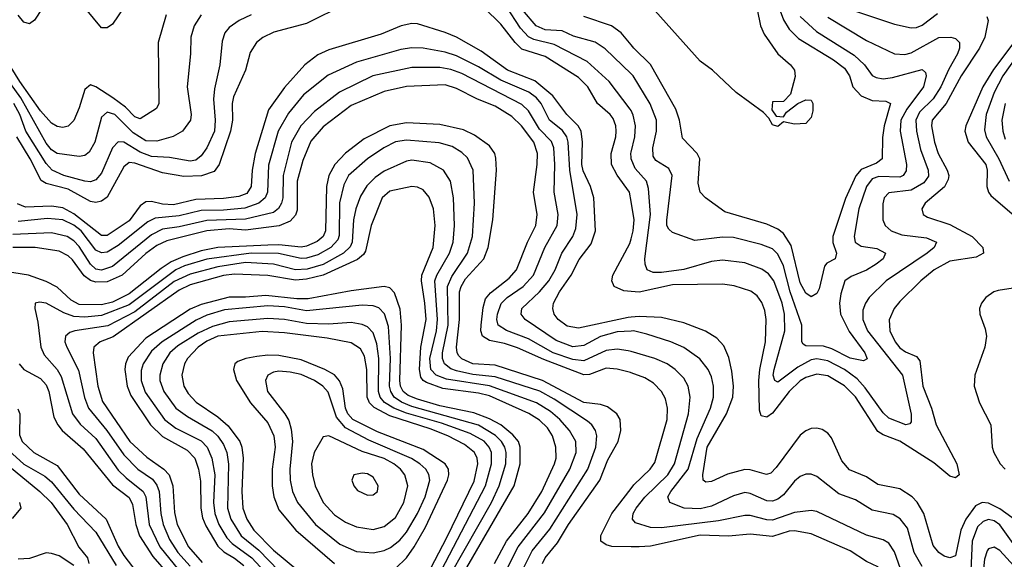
# Model space of a CAD drawing. Header units: inches. Extents: x 1308407 to 1441228, y 959628 to 1036311.
# Tile 251 of 256: x 1347795 to 1351346, y 1001145 to 1003093. Entities that reach past the tile are written whole.
import ezdxf

# ---------------------------------------------------------------- set-up
doc = ezdxf.new("R2010")
doc.units = ezdxf.units.IN
doc.header["$MEASUREMENT"] = 0
doc.layers.add('B3040', color=7, linetype='Continuous')
doc.layers.add('B3050', color=7, linetype='Continuous')

msp = doc.modelspace()

# ---------------------------------------------------------------- linework, layer by layer
at = {"layer": 'B3040', "color": 5}
for points, elevation in [([(1347903.9, 1003176.1), (1347848.6, 1003091.4), (1347830, 1003077.7), (1347810, 1003083.5), (1347790, 1003108.9)], 2880), ([(1348970, 1003148.4), (1348830, 1003079.4), (1348712, 1003048), (1348672.1, 1003027.9), (1348649.7, 1003010.3), (1348625.8, 1002974.2), (1348609.6, 1002910), (1348566.4, 1002813.6), (1348561.3, 1002790), (1348562, 1002730), (1348555.7, 1002690), (1348515, 1002570), (1348495.9, 1002544.1), (1348451.3, 1002528.7), (1348386.9, 1002526.9), (1348310, 1002539.6), (1348210, 1002574.5), (1348190, 1002576.7), (1348170, 1002561.4), (1348110, 1002451.9), (1348090, 1002437.5), (1348070, 1002432.3), (1348050, 1002436.5), (1347970, 1002481.1), (1347890, 1002501.7), (1347871.9, 1002511.9), (1347832.3, 1002590), (1347784.2, 1002670)], 2980), ([(1348170, 1003136.8), (1348130, 1003076.2), (1348110, 1003063.1), (1348090, 1003062.7), (1348010, 1003161)], 2880), ([(1350000, 1002436.8), (1349994.5, 1002470), (1349950, 1002530.9), (1349929.6, 1002570), (1349928.7, 1002610), (1349945.7, 1002670), (1349947, 1002690), (1349945.1, 1002710), (1349935.6, 1002735.6), (1349925.1, 1002750), (1349878.7, 1002790), (1349843.9, 1002850), (1349810, 1002884), (1349690, 1002959.5), (1349606.6, 1002986.6), (1349582.1, 1003010), (1349530, 1003076.7), (1349470, 1003135.3)], 2980), ([(1350000, 1002764.3), (1349997.4, 1002770), (1349921.5, 1002870), (1349841.3, 1002941.3), (1349722.5, 1003002.6), (1349650, 1003021), (1349630, 1003031.1), (1349601.5, 1003061.5), (1349550, 1003141.8)], 2960), ([(1350000, 1002897.3), (1349907.1, 1002987.1), (1349871.3, 1003011.3), (1349792.6, 1003032.6), (1349752, 1003052), (1349690, 1003055.5), (1349658.1, 1003070), (1349608.4, 1003128.4)], 2940), ([(1348323.8, 1003110), (1348295, 1003010), (1348297, 1002790), (1348288.4, 1002771.6), (1348230, 1002734.4), (1348210, 1002742), (1348176.3, 1002776.3), (1348130.7, 1002810.7), (1348070, 1002850.3), (1348050, 1002857), (1348030, 1002840.5), (1348010, 1002774), (1347990, 1002728.8), (1347970, 1002708.5), (1347950, 1002703.8), (1347930, 1002707), (1347910, 1002719.6), (1347870, 1002763.5), (1347795.2, 1002870), (1347710, 1003005.5)], 2920), ([(1348450, 1003110.6), (1348424.4, 1003070), (1348412.8, 1003030), (1348411.3, 1002970), (1348398.8, 1002850), (1348413.1, 1002750), (1348410.9, 1002730), (1348382.6, 1002690), (1348348.8, 1002671.2), (1348290, 1002653.7), (1348250, 1002655.2), (1348203.9, 1002683.9), (1348137.6, 1002750), (1348110, 1002758.6), (1348090, 1002740.4), (1348066.4, 1002650), (1348045.6, 1002614.4), (1348030, 1002603), (1348010, 1002599), (1347930, 1002609.9), (1347910, 1002623), (1347890, 1002646.4), (1347799.3, 1002810), (1347730, 1002905.6)], 2940), ([(1348630.4, 1003109.6), (1348586.2, 1003090), (1348550, 1003064.6), (1348535.2, 1003044.8), (1348524.8, 1003015.2), (1348517.4, 1002930), (1348497.1, 1002842.9), (1348493.8, 1002806.2), (1348500.2, 1002730), (1348497.2, 1002690), (1348470, 1002629.8), (1348450, 1002601.8), (1348430, 1002585.9), (1348410, 1002582), (1348335.2, 1002595.2), (1348270, 1002599.1), (1348230, 1002614), (1348170, 1002650.2), (1348150, 1002652), (1348130.1, 1002629.9), (1348090, 1002538.5), (1348070, 1002514.2), (1348050, 1002507.8), (1348030, 1002509.2), (1347953.8, 1002530), (1347912.5, 1002550), (1347890, 1002573.2), (1347816.6, 1002690), (1347795.6, 1002750), (1347773.7, 1002790)], 2960), ([(1350000, 1003002.1), (1349964.9, 1003044.9), (1349930, 1003070.8), (1349830, 1003104.1)], 2920), ([(1350000, 1002018.4), (1349990, 1002017.5), (1349810, 1001978.7), (1349770, 1001986.9), (1349737.8, 1002010), (1349723.2, 1002030), (1349718, 1002050), (1349720.8, 1002070), (1349742.2, 1002110), (1349783.7, 1002170), (1349813.1, 1002226.9), (1349856.3, 1002283.7), (1349872.5, 1002330), (1349865.5, 1002450), (1349853.7, 1002490), (1349827.3, 1002547.3), (1349822.8, 1002570), (1349825.5, 1002650), (1349820.7, 1002690), (1349809.6, 1002710), (1349768.4, 1002750), (1349718.2, 1002818.2), (1349652.5, 1002872.5), (1349554.9, 1002910), (1349459, 1002979), (1349370, 1003029.9), (1349330, 1003046.7), (1349230, 1003077.3), (1349210, 1003078.7), (1349170.5, 1003070.5), (1349099.2, 1003040.8), (1348910, 1002983.4), (1348870, 1002966.3), (1348823.1, 1002930), (1348750, 1002847.9), (1348692.7, 1002767.3), (1348644.2, 1002610), (1348633.3, 1002550), (1348629.7, 1002490), (1348614.2, 1002465.8), (1348585.9, 1002454.1), (1348530, 1002447.2), (1348430, 1002444.2), (1348350, 1002424.6), (1348310, 1002426.9), (1348270, 1002436.8), (1348250, 1002435.7), (1348230, 1002420.2), (1348190, 1002367), (1348110, 1002313.7), (1348090, 1002313.6), (1347990, 1002392.1), (1347950, 1002413.1), (1347910, 1002419.4), (1347816.4, 1002416.4), (1347787.6, 1002427.6)], 3020), ([(1350000, 1001968.5), (1349950, 1001965.5), (1349890, 1001949.4), (1349830, 1001916.5), (1349790, 1001912), (1349730, 1001935), (1349618.6, 1002010), (1349603.6, 1002030), (1349606.7, 1002050), (1349670.2, 1002109.8), (1349703.4, 1002150), (1349726.3, 1002190), (1349750.3, 1002250), (1349790.7, 1002310), (1349801.2, 1002338.8), (1349805.9, 1002390), (1349779.8, 1002550), (1349773.8, 1002650), (1349769, 1002670), (1349753.2, 1002693.2), (1349706.5, 1002730), (1349675.6, 1002790), (1349658.7, 1002810), (1349631.3, 1002831.3), (1349530, 1002874.7), (1349450, 1002921.9), (1349370, 1002962.1), (1349330, 1002976), (1349250, 1002989.6), (1349210, 1002991.1), (1349170, 1002985.5), (1349010, 1002939.4), (1348907.4, 1002892.6), (1348818.3, 1002821.7), (1348764.5, 1002755.5), (1348727, 1002690), (1348692.8, 1002567.2), (1348689.1, 1002470), (1348680.8, 1002450), (1348657.9, 1002430), (1348607.6, 1002412.4), (1348530, 1002405.2), (1348450, 1002404.3), (1348370, 1002384.7), (1348283.3, 1002376.7), (1348257.2, 1002362.8), (1348150, 1002277.2), (1348110, 1002253.8), (1348090, 1002250.6), (1348070, 1002260.5), (1348016.3, 1002330), (1347990, 1002350.4), (1347950, 1002370.8), (1347895.3, 1002375.3), (1347790, 1002364.6)], 3040), ([(1350000, 1001894.7), (1349990, 1001897.5), (1349950, 1001902.9), (1349910, 1001899), (1349830, 1001861.8), (1349790, 1001865.9), (1349719.7, 1001890), (1349630, 1001941), (1349550.4, 1001970.4), (1349520.4, 1001990), (1349516.1, 1002010), (1349518.1, 1002030), (1349532.1, 1002067.9), (1349553.7, 1002090), (1349611.2, 1002130), (1349648.1, 1002170), (1349688.9, 1002270), (1349733.9, 1002350), (1349737.8, 1002390), (1349722.4, 1002470), (1349724.8, 1002570), (1349721.4, 1002630), (1349713.3, 1002653.3), (1349670, 1002697.7), (1349630, 1002763.1), (1349606.1, 1002786.1), (1349390, 1002898.1), (1349350, 1002912.7), (1349310, 1002919.6), (1349210, 1002920.4), (1349069.2, 1002890), (1348949.1, 1002830.9), (1348858.6, 1002761.4), (1348808.9, 1002710), (1348775.4, 1002650), (1348744.9, 1002530), (1348743.8, 1002450), (1348739.5, 1002430), (1348728.9, 1002411.1), (1348710, 1002396.8), (1348610, 1002372.2), (1348470, 1002367.7), (1348370, 1002344.6), (1348310, 1002336.4), (1348270, 1002316.1), (1348130, 1002201.6), (1348090, 1002188.1), (1348070, 1002192.4), (1348050.9, 1002210), (1348010, 1002273.7), (1347990, 1002294.9), (1347966.1, 1002310), (1347910, 1002322.7), (1347770, 1002316.8)], 3060), ([(1350000, 1001818.1), (1349998.6, 1001818.6), (1349950, 1001831.3), (1349910, 1001834.6), (1349850, 1001811.6), (1349830, 1001811.2), (1349685.7, 1001865.7), (1349590, 1001907.9), (1349543.3, 1001923.3), (1349490, 1001934.1), (1349464.5, 1001950), (1349458.7, 1001970), (1349459.3, 1001990), (1349466.8, 1002053.2), (1349475.4, 1002084.6), (1349493, 1002107), (1349560.9, 1002159.1), (1349587.1, 1002190), (1349626.3, 1002290), (1349656.9, 1002350), (1349661.7, 1002390), (1349648, 1002470), (1349661.7, 1002570), (1349662.6, 1002610), (1349649.9, 1002650), (1349605.3, 1002710), (1349570, 1002742.8), (1349510, 1002780.4), (1349446, 1002806), (1349370, 1002844.6), (1349330, 1002857), (1349190, 1002851.9), (1349110, 1002833.3), (1348990, 1002783.3), (1348890, 1002705.5), (1348845.4, 1002654.6), (1348815.8, 1002584.2), (1348795.9, 1002510), (1348795.5, 1002404.5), (1348790, 1002386.8), (1348770, 1002364.9), (1348731.2, 1002348.8), (1348610, 1002333), (1348550, 1002337.3), (1348470, 1002330.7), (1348325.5, 1002294.5), (1348290, 1002277.5), (1348250, 1002248.4), (1348164.9, 1002170), (1348110, 1002146.8), (1348070, 1002145.1), (1348050, 1002151), (1348028.1, 1002168.1), (1347985.8, 1002225.8), (1347970, 1002239.7), (1347937, 1002257), (1347850.2, 1002270.2), (1347770, 1002270)], 3080), ([(1349680.6, 1001130), (1349690.3, 1001150), (1349735.1, 1001204.9), (1349774.9, 1001270), (1349888, 1001430), (1349916.3, 1001503.7), (1349953.3, 1001570), (1349963.1, 1001610), (1349960.4, 1001650), (1349949.1, 1001670), (1349914.8, 1001694.8), (1349890, 1001703.5), (1349830, 1001711), (1349680.9, 1001790), (1349510, 1001845.5), (1349429.9, 1001850), (1349390, 1001867.9), (1349379.4, 1001879.4), (1349373.1, 1001890), (1349370.2, 1001910.2), (1349381.8, 1002010), (1349381.1, 1002110), (1349386.8, 1002130), (1349402.8, 1002157.2), (1349468.8, 1002230), (1349484.8, 1002270), (1349501.3, 1002370), (1349514.8, 1002550), (1349513, 1002593), (1349508.9, 1002610), (1349490, 1002637.1), (1349435.3, 1002675.3), (1349395.4, 1002695.3), (1349310, 1002714.8), (1349190, 1002720.7), (1349130, 1002709.6), (1349037.8, 1002662.2), (1348970, 1002610.8), (1348931.2, 1002570), (1348910.4, 1002530), (1348901.7, 1002490), (1348897.7, 1002330), (1348889.3, 1002310), (1348867.6, 1002292.4), (1348830, 1002275.7), (1348810, 1002271.9), (1348730, 1002279.5), (1348690, 1002278.5), (1348510, 1002270), (1348450, 1002258.1), (1348383.2, 1002236.8), (1348341.7, 1002218.3), (1348305.1, 1002194.9), (1348190, 1002103.4), (1348130, 1002073.6), (1348090, 1002063.4), (1348010, 1002064.2), (1347980.3, 1002080.3), (1347930, 1002127), (1347890, 1002148), (1347826.2, 1002170), (1347743.3, 1002183.3)], 3120), ([(1349611.5, 1001110), (1349644, 1001176), (1349706.9, 1001253.1), (1349844.7, 1001470), (1349872.9, 1001550), (1349876.9, 1001590), (1349872.2, 1001610), (1349858.5, 1001630), (1349842.9, 1001642.9), (1349723.4, 1001723.4), (1349671.5, 1001751.5), (1349510, 1001803.8), (1349430, 1001811.6), (1349370, 1001824.6), (1349350, 1001832.3), (1349327.3, 1001850), (1349320.2, 1001870), (1349320.5, 1001890), (1349340.4, 1001990), (1349338.3, 1002130), (1349354.2, 1002165.8), (1349410.6, 1002250), (1349428.6, 1002310), (1349435.4, 1002430), (1349430.8, 1002550), (1349410, 1002593.7), (1349390, 1002613.5), (1349355.4, 1002635.4), (1349307.7, 1002647.7), (1349190, 1002658.1), (1349150, 1002651.4), (1349108, 1002630), (1349050, 1002590.7), (1348981, 1002530), (1348963.8, 1002496.2), (1348948.5, 1002431.5), (1348946.9, 1002313.1), (1348942.2, 1002297.8), (1348917.6, 1002270), (1348870, 1002243.8), (1348830, 1002231.5), (1348810, 1002231.2), (1348728.9, 1002248.9), (1348630, 1002250), (1348470, 1002228.1), (1348390, 1002204.3), (1348357.7, 1002190), (1348190, 1002063.9), (1348090, 1002024.3), (1348030, 1002018.3), (1347990, 1002021.1), (1347954.3, 1002034.3), (1347890, 1002069.1), (1347866.4, 1002073.6), (1347850.3, 1002069.7), (1347849.3, 1002050.7), (1347860.5, 1002000.5), (1347871.5, 1001910), (1347883, 1001883), (1347929.8, 1001829.8), (1347945.1, 1001805.1), (1347985.2, 1001670), (1348012.6, 1001632.6), (1348070, 1001580.5), (1348150, 1001467.1), (1348178.5, 1001438.5), (1348240.7, 1001390), (1348249.8, 1001369.8), (1348262.1, 1001270), (1348300.3, 1001190), (1348367.2, 1001107.2)], 3140), ([(1350000, 1002594.8), (1349999, 1002610), (1350000, 1002614.2)], 2960), ([(1349550, 1001104.2), (1349592.5, 1001190), (1349687.6, 1001312.4), (1349779.3, 1001470), (1349801.8, 1001530), (1349800.7, 1001570), (1349778.5, 1001610), (1349743.4, 1001650), (1349710, 1001678.5), (1349658.9, 1001710), (1349490, 1001770.9), (1349334.7, 1001794.7), (1349296.9, 1001810), (1349277.5, 1001830), (1349274.7, 1001870), (1349297.8, 1001970), (1349301.9, 1002010), (1349292.7, 1002150), (1349299.5, 1002170), (1349345.7, 1002250), (1349358.3, 1002290), (1349363.3, 1002350), (1349359.5, 1002450), (1349349.4, 1002510), (1349323.9, 1002550), (1349276, 1002576), (1349210, 1002585.7), (1349190, 1002581.9), (1349110, 1002545.7), (1349077.5, 1002522.5), (1349047.4, 1002492.6), (1349024.6, 1002455.4), (1349007.4, 1002410), (1348998.6, 1002370), (1348994.6, 1002290), (1348987.4, 1002272.6), (1348962.6, 1002250), (1348890, 1002208.6), (1348831.6, 1002191.6), (1348790.2, 1002190.2), (1348710, 1002209.7), (1348610, 1002215.7), (1348510, 1002200.2), (1348410, 1002174.2), (1348352.5, 1002147.5), (1348210, 1002038.1), (1348112.5, 1001987.5), (1347993.4, 1001970), (1347976.4, 1001963.6), (1347960.7, 1001950), (1347958.2, 1001930), (1347964.5, 1001910), (1348007, 1001827), (1348028.9, 1001728.9), (1348043.5, 1001690), (1348109.7, 1001609.7), (1348170, 1001521.6), (1348221.3, 1001470), (1348273.6, 1001433.6), (1348290, 1001412.8), (1348297.5, 1001390), (1348303.5, 1001310), (1348312.5, 1001270), (1348335.9, 1001215.9), (1348364.9, 1001170), (1348410, 1001120.1)], 3160), ([(1349507.7, 1001130), (1349551.2, 1001210), (1349629.4, 1001310), (1349678.6, 1001390), (1349723.6, 1001490), (1349729.6, 1001510), (1349728.9, 1001550), (1349716.8, 1001590), (1349699.3, 1001619.3), (1349670, 1001647.6), (1349631.7, 1001671.7), (1349490, 1001735.2), (1349450, 1001744.7), (1349321.7, 1001761.7), (1349262.7, 1001782.7), (1349250.1, 1001790.1), (1349242.4, 1001802.4), (1349237.1, 1001830), (1349242.3, 1001910), (1349261.1, 1002010), (1349256.8, 1002070), (1349243.9, 1002150), (1349245.2, 1002170), (1349285.8, 1002270), (1349293.1, 1002350), (1349287, 1002410), (1349272.3, 1002452.3), (1349250, 1002478.7), (1349230, 1002488.6), (1349210, 1002490.4), (1349130, 1002473.4), (1349102.1, 1002450), (1349062.9, 1002350), (1349042.8, 1002257.2), (1349035.2, 1002244.8), (1349013.2, 1002226.8), (1348890, 1002170.7), (1348830, 1002155.5), (1348790, 1002152.6), (1348690, 1002169.4), (1348570, 1002174.2), (1348530, 1002169.4), (1348410, 1002135.4), (1348370, 1002116.6), (1348132.7, 1001947.3), (1348084.7, 1001930), (1348062.4, 1001910), (1348060.1, 1001890), (1348076.7, 1001770), (1348093.9, 1001713.9), (1348192.3, 1001570), (1348253.1, 1001513.1), (1348315.4, 1001470), (1348334.6, 1001450), (1348347.2, 1001410), (1348353.7, 1001313.7), (1348362.5, 1001270), (1348403.7, 1001190), (1348453.6, 1001133.6)], 3180), ([(1350000, 1002111.4), (1349973.7, 1002113.7), (1349939.4, 1002130), (1349931.1, 1002150), (1349934.4, 1002170), (1349995.3, 1002284.7), (1350000, 1002302.2)], 2980), ([(1349381.7, 1001070), (1349579.1, 1001410), (1349600.4, 1001490), (1349600.5, 1001550), (1349593.6, 1001570), (1349574.2, 1001594.2), (1349530, 1001629.9), (1349490, 1001652.1), (1349433.4, 1001673.4), (1349310, 1001699.1), (1349230, 1001723.1), (1349196.5, 1001736.5), (1349178.6, 1001750), (1349168, 1001770), (1349165.9, 1001790), (1349172.5, 1001990), (1349167.4, 1002047.4), (1349146.9, 1002106.9), (1349130, 1002124.3), (1349109.9, 1002129.9), (1348990, 1002114.5), (1348835.3, 1002084.7), (1348795.1, 1002084.9), (1348682.9, 1002097.1), (1348610, 1002090.8), (1348550, 1002091.5), (1348450, 1002064), (1348410, 1002047.9), (1348250, 1001943.1), (1348186.1, 1001873.9), (1348176.6, 1001850), (1348174.6, 1001830), (1348182.9, 1001770), (1348195.9, 1001735.9), (1348266.7, 1001630), (1348310, 1001588.3), (1348398.9, 1001538.9), (1348427, 1001510), (1348439.9, 1001470), (1348446.6, 1001426.6), (1348448.2, 1001330), (1348454.3, 1001294.3), (1348466, 1001266), (1348510, 1001191.9), (1348531.8, 1001171.8), (1348570, 1001149.3), (1348602.9, 1001122.9)], 3220), ([(1349348.7, 1001090), (1349496.6, 1001350), (1349524.8, 1001410), (1349547.9, 1001490), (1349549.4, 1001530), (1349544.6, 1001550), (1349533, 1001570), (1349511.7, 1001591.7), (1349450, 1001629.1), (1349210, 1001697), (1349172.2, 1001712.2), (1349145.5, 1001730), (1349133.2, 1001750), (1349129.2, 1001770), (1349131.9, 1001870), (1349125.5, 1001985.5), (1349111.1, 1002031.1), (1349090, 1002052.6), (1349070, 1002059.5), (1349030, 1002061.7), (1348830, 1002042), (1348750, 1002056.2), (1348690, 1002059.6), (1348534.2, 1002045.8), (1348470, 1002025.8), (1348431.8, 1002008.2), (1348309.2, 1001930), (1348270, 1001895.8), (1348240.2, 1001850), (1348233.2, 1001826.8), (1348233.1, 1001790), (1348247.9, 1001747.9), (1348317.4, 1001650), (1348358.6, 1001618.6), (1348450, 1001572), (1348471.1, 1001550), (1348488, 1001510), (1348498.6, 1001450), (1348493.6, 1001350), (1348498.4, 1001310), (1348513.6, 1001270), (1348542, 1001222), (1348561.4, 1001201.4), (1348632.8, 1001150), (1348708.6, 1001068.6)], 3240), ([(1349288, 1001050), (1349475.3, 1001410), (1349497.2, 1001490), (1349496.2, 1001530), (1349487.8, 1001550), (1349470, 1001570.8), (1349419.4, 1001599.4), (1349315.9, 1001635.9), (1349190, 1001672.8), (1349144.2, 1001690), (1349110.4, 1001710.4), (1349095.1, 1001730), (1349089.3, 1001750), (1349090.2, 1001870), (1349082.7, 1001922.7), (1349070, 1001962.4), (1349050, 1001983.4), (1349030, 1001992.5), (1348990, 1001999.4), (1348910, 1001993.7), (1348830, 1001995.8), (1348750, 1002011), (1348690, 1002014.1), (1348550, 1002002.6), (1348490, 1001985.4), (1348439, 1001961), (1348364.8, 1001915.2), (1348336.5, 1001890), (1348311.3, 1001850), (1348300.5, 1001810), (1348300.3, 1001790), (1348314.9, 1001750), (1348358.3, 1001690), (1348399.8, 1001659.8), (1348488.9, 1001608.9), (1348509.8, 1001589.8), (1348530, 1001559.8), (1348542.2, 1001530), (1348548.5, 1001488.5), (1348544.3, 1001330), (1348556.1, 1001290), (1348594.1, 1001230), (1348657.9, 1001177.9), (1348800.1, 1001030)], 3260), ([(1349190, 1000945), (1349336.2, 1001223.8), (1349433.7, 1001426.3), (1349447.1, 1001490), (1349444.9, 1001510), (1349435.5, 1001530), (1349399.4, 1001559.4), (1349338.7, 1001590), (1349276, 1001616), (1349130, 1001662.2), (1349073.3, 1001693.3), (1349056.8, 1001710), (1349047.8, 1001730), (1349047, 1001830), (1349038.6, 1001878.6), (1349024.1, 1001904.1), (1348990, 1001926.5), (1348903.5, 1001943.5), (1348750, 1001962.1), (1348670, 1001966.8), (1348510, 1001950.6), (1348470, 1001932.8), (1348438.4, 1001910), (1348400.3, 1001870), (1348389.3, 1001850), (1348380.1, 1001810), (1348387.1, 1001770), (1348402.9, 1001742.9), (1348431.9, 1001711.9), (1348510, 1001659.2), (1348547.2, 1001627.2), (1348589.1, 1001570), (1348596.3, 1001550), (1348601.5, 1001510), (1348595.7, 1001390), (1348599.6, 1001330), (1348613.7, 1001290), (1348639, 1001250), (1348710, 1001178.1), (1348801.7, 1001101.7)], 3280), ([(1347793.5, 1001850), (1347810.2, 1001830), (1347870, 1001797.8), (1347890, 1001774.7), (1347900.5, 1001750), (1347918.5, 1001658.5), (1347932.2, 1001630), (1347947.8, 1001610), (1348024.1, 1001544.1), (1348130, 1001414.1), (1348190, 1001367.5), (1348202.3, 1001342.3), (1348214, 1001270), (1348227.1, 1001230), (1348274.8, 1001154.8), (1348331.9, 1001090)], 3120), ([(1349150, 1001111.9), (1349190, 1001150.1), (1349218.3, 1001190), (1349258.7, 1001261.3), (1349337.5, 1001430), (1349343, 1001450), (1349341.8, 1001470), (1349330, 1001489.9), (1349250, 1001541.3), (1349085, 1001605), (1348996.4, 1001650), (1348978.6, 1001670), (1348970, 1001690), (1348960, 1001760), (1348949.1, 1001789.1), (1348930.2, 1001810.2), (1348896.1, 1001830), (1348810, 1001865), (1348730, 1001880.3), (1348690, 1001881.9), (1348650, 1001877.4), (1348610.1, 1001869.9), (1348581.6, 1001858.4), (1348570.9, 1001850), (1348565.7, 1001830), (1348576.6, 1001790), (1348626.9, 1001710), (1348690, 1001637.5), (1348711.3, 1001590), (1348715.9, 1001550), (1348705.3, 1001470), (1348705.3, 1001410), (1348711.1, 1001370), (1348730, 1001323.5), (1348791, 1001250), (1348930, 1001129.3)], 3320), ([(1347787.8, 1001687.8), (1347795.8, 1001670), (1347794.7, 1001594.7), (1347803.4, 1001570), (1347846, 1001530), (1347930, 1001483.7), (1348010, 1001380.1), (1348107.2, 1001290), (1348150, 1001192.5), (1348170, 1001158.2), (1348230, 1001081.7)], 3080), ([(1347696.2, 1001530), (1347867.5, 1001390), (1347908, 1001350), (1347965.8, 1001270), (1348008.4, 1001188.4), (1348039.7, 1001150), (1348044.9, 1001130)], 3040), ([(1347742.6, 1001550), (1347810, 1001488.1), (1347885.5, 1001445.5), (1347910, 1001424.8), (1347990, 1001325.9), (1348070, 1001243.3), (1348142.5, 1001122.5)], 3060), ([(1350000, 1001189.8), (1349930.8, 1001190.8), (1349910, 1001197), (1349890.8, 1001210), (1349890.7, 1001230.7), (1349930.3, 1001310), (1350000, 1001400.8)], 3080), ([(1347794.5, 1001350), (1347798.5, 1001330), (1347767.4, 1001292.6)], 3020), ([(1347990, 1001121.9), (1347937.5, 1001157.5), (1347910, 1001166.1), (1347890, 1001168.1), (1347830, 1001148.1), (1347790, 1001145.2)], 3040)]:
    msp.add_lwpolyline(points, dxfattribs=dict(at, elevation=elevation))
for points, elevation in [([(1348730, 1001823.5), (1348710, 1001820.2), (1348690.2, 1001810), (1348681.1, 1001790), (1348689.1, 1001750), (1348751.6, 1001670), (1348765.4, 1001645.4), (1348774.6, 1001614.6), (1348778.4, 1001570), (1348769.7, 1001470), (1348770.5, 1001430), (1348778.5, 1001390), (1348796.8, 1001350), (1348861.9, 1001270), (1348950, 1001199.5), (1349010, 1001173.2), (1349070, 1001168), (1349110, 1001176.5), (1349133, 1001187), (1349166.5, 1001213.5), (1349190, 1001243.1), (1349229.3, 1001310), (1349257.3, 1001370), (1349274.2, 1001430), (1349271.3, 1001451.3), (1349259.7, 1001470), (1349238.5, 1001490), (1349208.6, 1001508.6), (1349054.6, 1001574.6), (1348970, 1001619.4), (1348937.9, 1001657.9), (1348908.1, 1001748.1), (1348887.9, 1001770), (1348858.8, 1001790), (1348810, 1001812.5), (1348770, 1001820.9)], 3340), ([(1348910, 1001590.6), (1348890, 1001587.3), (1348857.4, 1001530), (1348847.8, 1001490), (1348851.1, 1001450), (1348860.6, 1001410), (1348890.1, 1001350), (1348930, 1001305.2), (1348970, 1001279.3), (1349010, 1001261.6), (1349070, 1001253), (1349110, 1001263.1), (1349150, 1001295.6), (1349180.5, 1001350), (1349195.2, 1001410), (1349183.9, 1001450), (1349169, 1001470), (1349144.9, 1001490), (1349110, 1001508.8), (1349030, 1001533.6)], 3360), ([(1349030, 1001456.2), (1349000.5, 1001450), (1348993.4, 1001430), (1349000.3, 1001410), (1349013.1, 1001393.1), (1349050, 1001375.8), (1349070, 1001377.8), (1349085.1, 1001390), (1349087.4, 1001410), (1349070, 1001440.9), (1349050, 1001453.3)], 3380)]:
    msp.add_lwpolyline(points, close=True, dxfattribs=dict(at, elevation=elevation))
at = {"layer": 'B3050', "color": 5}
for points, elevation in [([(1350523.9, 1003163.9), (1350550, 1003092.1), (1350570, 1003058.5), (1350604.5, 1003024.5), (1350730, 1002948.3), (1350770, 1002918.2), (1350788, 1002890), (1350800.3, 1002850), (1350830, 1002818.1), (1350870, 1002801.5), (1350918.8, 1002798.8), (1350936, 1002790), (1350912.8, 1002710), (1350907.3, 1002667.3), (1350906.4, 1002590), (1350885.8, 1002574.2), (1350830, 1002552.1), (1350810.8, 1002529.2), (1350773.3, 1002446.7), (1350727.7, 1002310), (1350728.1, 1002288.1), (1350741.3, 1002250), (1350735.9, 1002230), (1350706.2, 1002213.8), (1350697.4, 1002202.6), (1350678.4, 1002121.6), (1350670, 1002104), (1350650, 1002092.6), (1350630, 1002105), (1350610, 1002142.9), (1350577.2, 1002277.2), (1350550, 1002321), (1350530, 1002336.3), (1350490, 1002354), (1350339, 1002399), (1350268.5, 1002450), (1350250, 1002469.7), (1350242.7, 1002502.7), (1350247.7, 1002590), (1350238.1, 1002610), (1350185.5, 1002665.5), (1350174.6, 1002730), (1350162.1, 1002770), (1350070, 1002931), (1350010, 1002989.9), (1350000, 1003002.1)], 2920), ([(1350455.5, 1003130), (1350466.8, 1003070), (1350480.4, 1003040.4), (1350529.1, 1002969.1), (1350575.3, 1002930), (1350590.1, 1002910), (1350592.2, 1002887.8), (1350575.6, 1002824.4), (1350550, 1002797.2), (1350510, 1002796), (1350507.7, 1002767.7), (1350524.1, 1002744.1), (1350550, 1002742), (1350560.9, 1002759.1), (1350601.2, 1002790), (1350630, 1002803.2), (1350650, 1002802.3), (1350655.8, 1002790), (1350656.1, 1002763.9), (1350650, 1002739), (1350630, 1002718), (1350590, 1002715.1), (1350550, 1002724), (1350530, 1002706.6), (1350510, 1002712.7), (1350497.2, 1002737.2), (1350477.8, 1002757.8), (1350378.7, 1002830), (1350293.5, 1002910), (1350250, 1002943.1), (1350085.9, 1003125.9)], 2880), ([(1350610, 1003104.5), (1350668.5, 1003050), (1350805.1, 1002965.1), (1350841.7, 1002930), (1350870, 1002891.6), (1350884.1, 1002884.1), (1350910, 1002879.7), (1350943.5, 1002883.5), (1351050, 1002912.5), (1351061.7, 1002901.7), (1351065, 1002890), (1351055.4, 1002850), (1350994.4, 1002770), (1350973, 1002730), (1350970.9, 1002690), (1350993.1, 1002570), (1350992.9, 1002547.1), (1350981.5, 1002530), (1350970, 1002524.5), (1350893.6, 1002526.4), (1350870, 1002517.9), (1350849.2, 1002490), (1350822.3, 1002410), (1350804.5, 1002310), (1350809.1, 1002290), (1350830, 1002275.6), (1350886.3, 1002266.3), (1350917.8, 1002250), (1350909.4, 1002230), (1350884.5, 1002210), (1350850, 1002188.4), (1350794.3, 1002165.7), (1350771.6, 1002150), (1350756.9, 1002103.2), (1350751.9, 1002070), (1350755.6, 1002030), (1350787.1, 1001967.1), (1350843.9, 1001890), (1350851.4, 1001868.6), (1350838.7, 1001861.3), (1350790, 1001871.3), (1350724.4, 1001904.4), (1350694.2, 1001914.2), (1350630, 1001914.9), (1350621.4, 1001921.4), (1350616.7, 1001930), (1350616, 1001990), (1350574.4, 1002110), (1350550, 1002204.2), (1350530, 1002246.6), (1350510, 1002265.4), (1350470, 1002281.5), (1350370, 1002306.1), (1350330, 1002308), (1350230, 1002296), (1350150, 1002324.6), (1350136.1, 1002336.1), (1350129.5, 1002349.5), (1350129.5, 1002369.5), (1350148.8, 1002530), (1350135.9, 1002555.9), (1350090, 1002584.6), (1350080, 1002600), (1350078.4, 1002630), (1350091.5, 1002690), (1350091.9, 1002730), (1350069.4, 1002789.4), (1350007.5, 1002890), (1350000, 1002897.3)], 2940), ([(1351283.7, 1003103.7), (1351288.8, 1003090), (1351276.6, 1003030), (1351257.3, 1002990), (1351190.9, 1002890), (1351136.3, 1002790), (1351086.5, 1002730), (1351083.9, 1002710), (1351094.7, 1002650), (1351107.6, 1002610), (1351140.6, 1002550), (1351145.9, 1002530), (1351144.3, 1002515.7), (1351131.2, 1002488.8), (1351061.6, 1002430), (1351049.4, 1002410), (1351054.4, 1002390), (1351070, 1002379.4), (1351150, 1002353.7), (1351230, 1002310.1), (1351269.5, 1002270), (1351271.6, 1002250), (1351244.7, 1002235.3), (1351150, 1002220.6), (1351093.9, 1002190), (1351045.5, 1002150), (1350970, 1002075.2), (1350949.5, 1002050), (1350930.6, 1002009.4), (1350933.6, 1001970), (1350953, 1001930), (1350970, 1001908.2), (1350990, 1001893.6), (1351030, 1001876.3), (1351041.5, 1001861.5), (1351052.9, 1001770), (1351084, 1001690), (1351101.2, 1001630), (1351174.7, 1001490), (1351184.2, 1001450), (1351170, 1001439.1), (1351150, 1001445.4), (1351092.7, 1001492.7), (1350970, 1001571.1), (1350910, 1001593.7), (1350890, 1001606.5), (1350810, 1001731.5), (1350770, 1001771.6), (1350710, 1001807.4), (1350670, 1001812.7), (1350630, 1001800.8), (1350610, 1001789), (1350570.3, 1001750), (1350510, 1001671.9), (1350490, 1001658.5), (1350470, 1001662.5), (1350463.6, 1001683.6), (1350460.9, 1001790), (1350464.6, 1001830), (1350485.4, 1001930), (1350487.5, 1002010), (1350482.7, 1002042.7), (1350472.2, 1002072.2), (1350455.4, 1002095.4), (1350432.6, 1002112.6), (1350372.5, 1002132.5), (1350330, 1002138), (1350150, 1002136.1), (1350030, 1002108.7), (1350000, 1002111.4)], 2980), ([(1350710, 1003102.3), (1350850, 1003017.8), (1350950, 1002969.2), (1350987.5, 1002967.5), (1351010, 1002972.8), (1351110, 1003028.8), (1351153, 1003030), (1351170, 1003025), (1351184.4, 1003010), (1351184.6, 1002990), (1351177.1, 1002970), (1351145.9, 1002914.1), (1351117.5, 1002850), (1351090, 1002806.5), (1351040.9, 1002759.1), (1351027.8, 1002730), (1351030, 1002690.1), (1351044.3, 1002624.3), (1351071.8, 1002550), (1351072.7, 1002527.3), (1351055.8, 1002504.2), (1351010, 1002476.9), (1350930, 1002468), (1350913.1, 1002450), (1350907.9, 1002427.9), (1350908.4, 1002370), (1350917.3, 1002350), (1350938.4, 1002330), (1350976.6, 1002316.6), (1351065.6, 1002305.6), (1351101.8, 1002290), (1351094, 1002270), (1351068.3, 1002250), (1350919.8, 1002150), (1350859.5, 1002090), (1350845.5, 1002070), (1350835.9, 1002044.1), (1350836.2, 1002010), (1350852.6, 1001970), (1350979.1, 1001810), (1351010.7, 1001669.3), (1351010, 1001641.2), (1351006.3, 1001633.7), (1350991.3, 1001630), (1350930, 1001654.5), (1350910, 1001673.1), (1350844.3, 1001764.3), (1350815.7, 1001795.7), (1350770, 1001829.4), (1350710, 1001860.9), (1350670, 1001868.7), (1350650, 1001864.3), (1350601.5, 1001838.5), (1350530, 1001784.2), (1350519.3, 1001790), (1350513.1, 1001810), (1350516.5, 1001830), (1350554.9, 1001970), (1350554.1, 1002030), (1350545.2, 1002070), (1350515.4, 1002150), (1350495.7, 1002175.7), (1350472.3, 1002192.3), (1350410, 1002215.4), (1350330, 1002224.4), (1350290, 1002219.3), (1350190, 1002191.5), (1350110, 1002179.9), (1350079.9, 1002179.9), (1350058.8, 1002190), (1350050.5, 1002210.5), (1350049.4, 1002229.4), (1350070.5, 1002390), (1350063.5, 1002483.5), (1350056.1, 1002510), (1350014.9, 1002554.9), (1350000.3, 1002590), (1350000, 1002594.8)], 2960), ([(1350810, 1003123.4), (1350950, 1003076.2), (1351010, 1003063.4), (1351030, 1003065), (1351050, 1003073), (1351104.9, 1003115.1)], 2980), ([(1351380.6, 1003010), (1351307.6, 1002912.4), (1351269.6, 1002850), (1351207.8, 1002710), (1351204.4, 1002690), (1351216.4, 1002650), (1351279.6, 1002570), (1351285.2, 1002550), (1351283, 1002490), (1351289.1, 1002470), (1351298.4, 1002458.4), (1351510, 1002276.1)], 3020), ([(1351426.9, 1003010), (1351341.6, 1002890), (1351310.1, 1002830), (1351281.5, 1002750), (1351274.7, 1002694.7), (1351280.6, 1002670), (1351326.6, 1002590), (1351363.7, 1002510)], 3040), ([(1351350.1, 1002790.1), (1351337.7, 1002730), (1351341.7, 1002690), (1351350, 1002661.1)], 3060), ([(1350000, 1002614.2), (1350013.4, 1002670), (1350016.1, 1002710), (1350007.6, 1002747.6), (1350000, 1002764.3)], 2960), ([(1350000, 1002302.2), (1350007.5, 1002330), (1350011.2, 1002370), (1350000, 1002436.8)], 2980), ([(1351394.3, 1002125.7), (1351324.6, 1002115.4), (1351308.2, 1002110), (1351280.2, 1002090), (1351264.5, 1002070), (1351256.9, 1002050), (1351258.4, 1002030), (1351277.1, 1001977.1), (1351281.7, 1001950), (1351276, 1001910), (1351240.4, 1001810), (1351238.1, 1001770), (1351256.4, 1001710), (1351297.5, 1001630), (1351303, 1001550), (1351308.4, 1001530), (1351332.1, 1001490), (1351349.7, 1001470)], 3020), ([(1351408.1, 1001270), (1351330, 1001327.3), (1351290, 1001347.1), (1351267.1, 1001350), (1351242.4, 1001337.6), (1351207.9, 1001290), (1351189.8, 1001250), (1351170, 1001157.3), (1351150.1, 1001149.9), (1351130, 1001156.4), (1351110, 1001169.9), (1351090, 1001194.2), (1351056.6, 1001310), (1351031.6, 1001351.6), (1351014.2, 1001370), (1350970, 1001399.3), (1350890, 1001414.3), (1350850, 1001442.6), (1350787.6, 1001467.6), (1350760.5, 1001500.5), (1350723.7, 1001583.7), (1350710, 1001600.3), (1350690, 1001613.7), (1350670, 1001618.7), (1350650, 1001617), (1350630, 1001608.4), (1350610, 1001592.7), (1350523.6, 1001476.4), (1350503.9, 1001456.1), (1350488.9, 1001451.1), (1350430, 1001468.4), (1350410, 1001469.5), (1350347.5, 1001452.5), (1350290, 1001426), (1350270, 1001423.4), (1350260.3, 1001430), (1350259.2, 1001450), (1350275, 1001550), (1350344.3, 1001670), (1350367.1, 1001730), (1350369.6, 1001770), (1350364, 1001824), (1350353.1, 1001873.1), (1350335.2, 1001915.2), (1350310, 1001943.4), (1350268.2, 1001968.2), (1350190, 1001998.2), (1350110, 1002018.2), (1350030, 1002020.9), (1350000, 1002018.4)], 3020), ([(1351050, 1001118.5), (1351020.9, 1001170), (1350997.7, 1001257.7), (1350971.2, 1001291.2), (1350946, 1001306), (1350870, 1001322.5), (1350810, 1001359.9), (1350750, 1001381), (1350670, 1001443.7), (1350650, 1001452.2), (1350630, 1001452.2), (1350610, 1001444.2), (1350590, 1001427.2), (1350550, 1001377.1), (1350530, 1001362.2), (1350510, 1001354.4), (1350490, 1001355.5), (1350430, 1001382.8), (1350410, 1001385.7), (1350370, 1001373.8), (1350290, 1001336.8), (1350250, 1001327.4), (1350191.6, 1001330), (1350139.8, 1001350), (1350133.1, 1001370), (1350143.5, 1001390), (1350206.2, 1001470), (1350238.9, 1001581.1), (1350286.9, 1001690), (1350297, 1001730), (1350297.8, 1001770), (1350290, 1001803.1), (1350277.9, 1001830), (1350248.6, 1001868.6), (1350190, 1001909), (1350144.2, 1001930), (1350057.3, 1001957.3), (1350009, 1001969), (1350000, 1001968.5)], 3040), ([(1350971.5, 1001110), (1350950, 1001171.6), (1350930, 1001203.6), (1350910, 1001215.7), (1350850, 1001232.2), (1350670, 1001317.7), (1350650, 1001321.2), (1350590, 1001314.2), (1350510, 1001286.4), (1350490, 1001287), (1350430, 1001303.4), (1350410, 1001303.3), (1350315.7, 1001284.3), (1350110, 1001259), (1350070, 1001259.7), (1350016.7, 1001276.7), (1350005.2, 1001290), (1350007.7, 1001310), (1350018.5, 1001330), (1350050, 1001369.7), (1350132.8, 1001450), (1350156.3, 1001490), (1350207.7, 1001670), (1350213.7, 1001730), (1350205.9, 1001770), (1350190, 1001798.7), (1350159.2, 1001830), (1350130, 1001850.4), (1350086, 1001870), (1350000, 1001894.7)], 3060), ([(1350000, 1001400.8), (1350010, 1001413.8), (1350069.4, 1001470), (1350086.1, 1001493.9), (1350130.3, 1001650), (1350132, 1001690), (1350124.3, 1001724.3), (1350110.3, 1001750.3), (1350080.9, 1001780.9), (1350050, 1001799.5), (1350000, 1001818.1)], 3080), ([(1351390, 1001185.2), (1351330, 1001269), (1351310, 1001284.1), (1351290, 1001289), (1351270, 1001281.1), (1351250, 1001262.2), (1351230, 1001210), (1351226, 1001106)], 3040), ([(1351350.6, 1000850), (1351310, 1000756.1), (1351290, 1000738.8), (1351270, 1000739.3), (1351190, 1000763.6), (1351106.1, 1000806.1), (1351091.3, 1000831.3), (1351079.8, 1000879.8), (1351066.4, 1000910), (1350969.1, 1001010), (1350920.3, 1001070), (1350890, 1001117.2), (1350850, 1001136.6), (1350790, 1001175.1), (1350650, 1001236.8), (1350590, 1001247.6), (1350570, 1001245.9), (1350510, 1001226.8), (1350430, 1001235.8), (1350351.5, 1001228.5), (1350250, 1001232.3), (1350070, 1001192.4), (1350029.3, 1001189.3), (1350000, 1001189.8)], 3080), ([(1351381.4, 1001121.4), (1351330, 1001176.6), (1351310, 1001188.3), (1351290, 1001182.7), (1351285.1, 1001174.9), (1351274.9, 1001145.1), (1351272, 1001110)], 3060)]:
    msp.add_lwpolyline(points, dxfattribs=dict(at, elevation=elevation))

doc.saveas('drawing.dxf')
